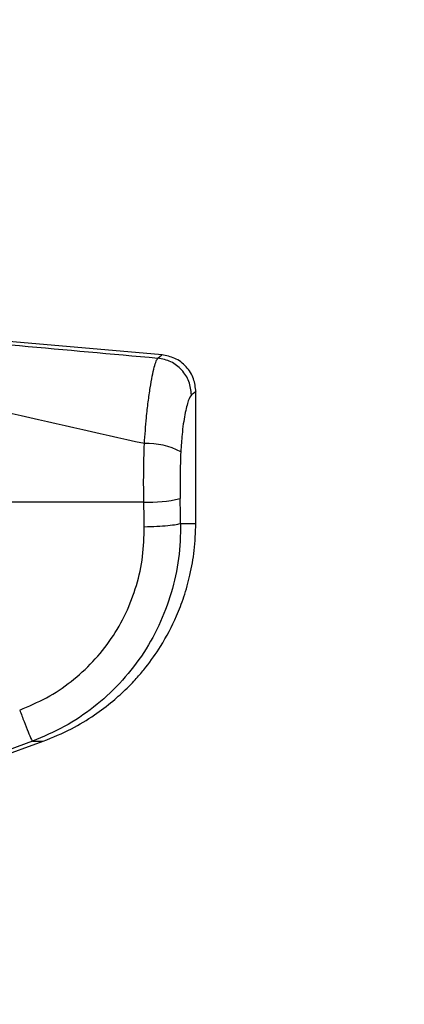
# Paper-space layout 'In-Ground Anchor' of a CAD drawing. Header units: millimetres. Extents: x 1903 to 18395, y 314 to 15846.
# Tile 9 of 52: x 3422 to 3505, y 5120 to 5333. Entities that reach past the tile are written whole.
import ezdxf

# ---------------------------------------------------------------- set-up
doc = ezdxf.new("R2010")
doc.units = ezdxf.units.MM
doc.layers.add('COMPONENT_GEOMETRY', color=7, linetype='Continuous')
doc.styles.add('SLDTEXTSTYLE1', font='TXT', dxfattribs={"width": 0.75})
doc.dimstyles.new('SLDDIMSTYLE0', dxfattribs={"dimtxt": 100, "dimasz": 6.604, "dimexe": 0, "dimexo": 0.0625, "dimgap": 25, "dimtad": 0, "dimtih": 1, "dimtoh": 1, "dimdec": 0, "dimlfac": 0.5, "dimrnd": 1e-09, "dimzin": 12, "dimdsep": 46, "dimtxsty": 'SLDTEXTSTYLE1', "dimsah": 1, "dimcen": 0.09, "dimadec": 0, "dimazin": 3, "dimtfac": 1, "dimtdec": 0, "dimtofl": 0, "dimtmove": 0, "dimatfit": 3, "dimfxl": 1, "dimfrac": 2, "dimtolj": 1, "dimtzin": 12, "dimarcsym": 0})

# ---------------------------------------------------------------- blocks, each defined once
blk = doc.blocks.new('_D_10')
at = {"layer": 'COMPONENT_GEOMETRY', "color": 7, "ltscale": 2}
for p, q in [((10064.61, 5970.28), (10200.21, 5970.28)), ((10193.86, 5970.28), (10193.86, 3818.65)), ((10193.86, 1508.27), (10193.86, 3659.9)), ((3340.91, 1508.27), (10200.21, 1508.27))]:
    blk.add_line(p, q, dxfattribs=at)
for points in [[(10193.86, 5970.28), (10192.85, 5963.68), (10194.88, 5963.68)], [(10193.86, 1508.27), (10194.88, 1514.88), (10192.85, 1514.88)]]:
    blk.add_solid(points, dxfattribs=at)
at = {"layer": 'COMPONENT_GEOMETRY', "color": 7, "ltscale": 2, "insert": (10046.09, 3788.81), "char_height": 100, "attachment_point": 1, "style": 'SLDTEXTSTYLE1'}
blk.add_mtext('2231', dxfattribs=at)

psp = doc.layouts.new('In-Ground Anchor')

# ---------------------------------------------------------------- linework, layer by layer
at = {"color": 7, "linetype": 'Continuous', "lineweight": 25, "ltscale": 2}
for p, q in [((3452.71, 5260.51), (3392.34, 5265.8)), ((3459.97, 5224.13), (3459.97, 5252.84)), ((3448.74, 5228.72), (3368.36, 5228.72)), ((3339.35, 5145.22), (3427.07, 5177.15))]:
    psp.add_line(p, q, dxfattribs=at)
at = {"color": 8, "linetype": 'Continuous', "lineweight": 25, "ltscale": 2}
for p, q in [((3456.69, 5224.13), (3459.97, 5224.13)), ((3424.71, 5177.15), (3427.07, 5177.15))]:
    psp.add_line(p, q, dxfattribs=at)
at = {"color": 7, "linetype": 'Continuous', "lineweight": 25, "ltscale": 2, "flags": 128}
psp.add_lwpolyline([(3424.71, 5177.15), (3409.7, 5171.65), (3390.12, 5164.48)], dxfattribs=at)
at = {"color": 7, "linetype": 'Continuous', "lineweight": 25, "ltscale": 4}
for centre, radius, start, end in [((3449.63, 5226.38), 15.01, 61.8207, 92.8856), ((3449.57, 5260.59), 31.88, 268.5184, 282.7027)]:
    psp.add_arc(centre, radius, start, end, dxfattribs=at)
for centre, ratio in [((3295.64, 4902.6), 0.101601), ((3295.64, 4901.83), 0.096655)]:
    psp.add_ellipse(centre, major_axis=(0, 1617.44), ratio=ratio, start_param=4.91251, end_param=4.915889, dxfattribs=at)
at = {"color": 7, "linetype": 'Continuous', "lineweight": 25, "ltscale": 2}
for points, knots in [([(3392.16, 5265.26), (3402.09, 5264.34), (3421.93, 5262.51), (3441.82, 5260.72), (3451.76, 5259.83)], [0, 0, 0, 0, 0.499853, 1, 1, 1, 1]), ([(3448.87, 5241.36), (3449.01, 5243.27), (3449.24, 5246.47), (3449.69, 5250.43), (3450.12, 5253.46), (3450.57, 5255.99), (3451.01, 5257.94), (3451.42, 5259.3), (3451.65, 5259.65), (3451.76, 5259.83)], [0, 0, 0, 0, 0.196462, 0.330152, 0.463846, 0.597935, 0.732025, 0.866012, 1, 1, 1, 1]), ([(3459.02, 5251.89), (3458.91, 5252.87), (3458.68, 5254.83), (3457.03, 5257.36), (3454.66, 5259.23), (3452.73, 5259.63), (3451.76, 5259.83)], [0, 0, 0, 0, 0.250001, 0.500001, 0.75, 1, 1, 1, 1]), ([(3459.97, 5252.55), (3459.87, 5253.5), (3459.66, 5255.48), (3458, 5258.07), (3455.56, 5259.96), (3453.61, 5260.33), (3452.67, 5260.52)], [0, 0, 0, 0, 0.2411987, 0.4999991, 0.7587975, 1, 1, 1, 1]), ([(3448.87, 5241.36), (3438.73, 5243.64), (3418.41, 5248.19), (3398.26, 5252.81), (3388.18, 5255.12)], [0, 0, 0, 0, 0.499404, 1, 1, 1, 1]), ([(3459.02, 5251.89), (3458.8, 5251.58), (3458.36, 5250.95), (3457.59, 5247.85), (3456.99, 5243.9), (3456.8, 5240.88), (3456.71, 5239.6)], [0, 0, 0, 0, 0.273074, 0.542989, 0.807447, 1, 1, 1, 1]), ([(3448.74, 5228.72), (3448.72, 5230.81), (3448.68, 5235.06), (3448.81, 5239.24), (3448.87, 5241.36)], [0, 0, 0, 0, 0.493478, 1, 1, 1, 1]), ([(3456.71, 5239.6), (3456.65, 5237.96), (3456.52, 5234.61), (3456.56, 5231.21), (3456.58, 5229.49)], [0, 0, 0, 0, 0.492723, 1, 1, 1, 1]), ([(3421.98, 5183.88), (3423.94, 5184.7), (3427.86, 5186.35), (3433.15, 5189.93), (3437.88, 5194.21), (3441.87, 5199.18), (3445.04, 5204.74), (3447.29, 5210.72), (3448.68, 5216.98), (3448.79, 5221.24), (3448.85, 5223.36)], [0, 0, 0, 0, 0.124405, 0.249474, 0.373855, 0.49899, 0.623387, 0.749223, 0.874701, 1, 1, 1, 1]), ([(3456.69, 5224.13), (3456.62, 5221.6), (3456.48, 5216.55), (3454.82, 5209.12), (3452.14, 5202.02), (3448.38, 5195.4), (3443.64, 5189.48), (3438.02, 5184.37), (3431.72, 5180.1), (3427.05, 5178.13), (3424.71, 5177.15)], [0, 0, 0, 0, 0.125078, 0.249956, 0.375349, 0.500002, 0.625552, 0.749896, 0.87499, 1, 1, 1, 1]), ([(3427.07, 5177.15), (3429.12, 5177.98), (3432.96, 5179.56), (3437.93, 5182.59), (3441.9, 5185.59), (3444.96, 5188.37), (3447.31, 5190.84), (3449.79, 5193.8), (3452.81, 5198.08), (3455.5, 5203.22), (3457.5, 5208.43), (3458.81, 5213.15), (3459.77, 5218.44), (3459.9, 5222.18), (3459.97, 5224.13)], [0, 0, 0, 0, 0.1086507, 0.2036825, 0.2850907, 0.3528542, 0.4069671, 0.4521978, 0.5424774, 0.6638173, 0.7362065, 0.8163733, 0.9043021, 1, 1, 1, 1]), ([(3456.69, 5224.13), (3456.42, 5224.04), (3455.88, 5223.86), (3454, 5223.63), (3451.59, 5223.44), (3449.76, 5223.39), (3448.85, 5223.36)], [0, 0, 0, 0, 0.249999, 0.499999, 0.75, 1, 1, 1, 1]), ([(3421.98, 5183.88), (3422.3, 5183.03), (3422.95, 5181.28), (3423.82, 5179.08), (3424.47, 5177.53), (3424.63, 5177.27), (3424.71, 5177.15)], [0, 0, 0, 0, 0.241934, 0.499999, 0.758065, 1, 1, 1, 1])]:
    psp.add_open_spline(points, degree=3, knots=knots, dxfattribs=at)
at = {"color": 8, "linetype": 'Continuous', "lineweight": 25, "ltscale": 2}
for points, knots in [([(3451.76, 5259.83), (3452.36, 5260.29), (3452.97, 5260.74), (3452.66, 5260.51), (3452.66, 5260.51)], [0, 0, 0, 0, 0.995359, 1, 1, 1, 1]), ([(3459.96, 5252.54), (3459.97, 5252.55), (3460.28, 5252.76), (3459.65, 5252.33), (3459.02, 5251.89)], [0, 0, 0, 0, 0.004603, 1, 1, 1, 1])]:
    psp.add_open_spline(points, degree=3, knots=knots, dxfattribs=at)

# ---------------------------------------------------------------- dimensions: what is measured, and where the dimension line sits
at = {"layer": 'COMPONENT_GEOMETRY', "color": 7, "ltscale": 2}
dim = psp.add_linear_dim(base=(10193.86, 1508.27), p1=(10062.07, 5970.28), p2=(3338.37, 1508.27), angle=90, dimstyle='SLDDIMSTYLE0', dxfattribs=at)
dim.commit()
dim.dimension.update_dxf_attribs({"geometry": '_D_10', "text_midpoint": (10193.86, 3739.28), "dimtype": 160})

doc.saveas('drawing.dxf')
